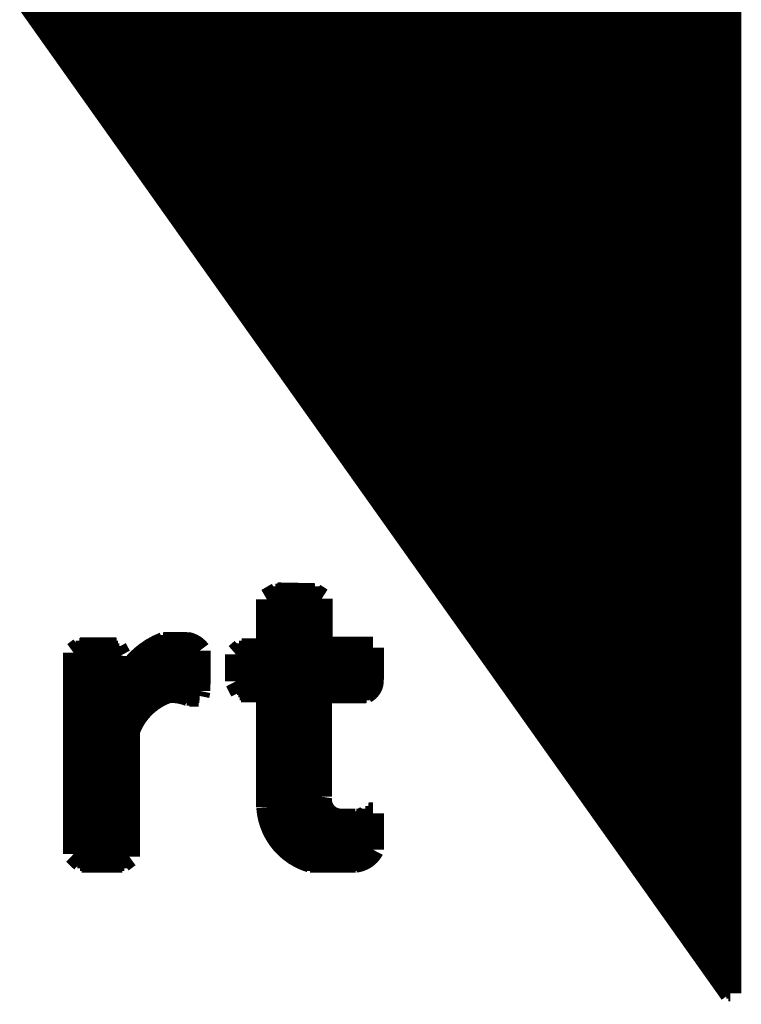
# Model space of a CAD drawing. Extents: x -86 to 498, y -49 to 361.
# Tile 12 of 31: x 40.71 to 42.74, y 7.09 to 9.86. Entities that reach past the tile are written whole.
import ezdxf

# ---------------------------------------------------------------- set-up
doc = ezdxf.new("R2010")
doc.units = 0
doc.layers.add('PACKAGE_GEOMETRY_SILKSCREEN_TOP', color=3, linetype='CONTINUOUS')

msp = doc.modelspace()

# ---------------------------------------------------------------- linework, layer by layer
at = {"layer": 'PACKAGE_GEOMETRY_SILKSCREEN_TOP', "const_width": 0.06096}
for points in [[(42.71264, 12.558014), (42.71264, 7.123684)], [(42.71264, 7.123684), (40.20947, 10.649966)], [(40.753792, 9.88314), (42.71264, 9.88314)], [(40.759126, 9.87552), (42.71264, 9.87552)], [(40.764714, 9.8679), (42.71264, 9.8679)], [(40.770048, 9.86028), (42.71264, 9.86028)], [(40.775382, 9.852914), (42.71264, 9.852914)], [(40.78097, 9.84504), (42.71264, 9.84504)], [(40.786304, 9.83742), (42.71264, 9.83742)], [(40.791638, 9.8298), (42.71264, 9.8298)], [(40.796972, 9.82218), (42.71264, 9.82218)], [(40.80256, 9.814814), (42.71264, 9.814814)], [(40.807894, 9.80694), (42.71264, 9.80694)], [(40.813228, 9.79932), (42.71264, 9.79932)], [(40.818816, 9.7917), (42.71264, 9.7917)], [(40.82415, 9.78408), (42.71264, 9.78408)], [(40.829484, 9.776714), (42.71264, 9.776714)], [(40.835072, 9.76884), (42.71264, 9.76884)], [(40.840406, 9.76122), (42.71264, 9.76122)], [(40.84574, 9.7536), (42.71264, 9.7536)], [(40.851074, 9.74598), (42.71264, 9.74598)], [(40.856662, 9.738614), (42.71264, 9.738614)], [(40.861996, 9.73074), (42.71264, 9.73074)], [(40.867584, 9.72312), (42.71264, 9.72312)], [(40.872664, 9.7155), (42.71264, 9.7155)], [(40.878252, 9.70788), (42.71264, 9.70788)], [(40.883586, 9.700514), (42.71264, 9.700514)], [(40.889174, 9.69264), (42.71264, 9.69264)], [(40.894508, 9.68502), (42.71264, 9.68502)], [(40.899842, 9.6774), (42.71264, 9.6774)], [(40.905176, 9.66978), (42.71264, 9.66978)], [(40.910764, 9.662414), (42.71264, 9.662414)], [(40.916098, 9.65454), (42.71264, 9.65454)], [(40.921432, 9.64692), (42.71264, 9.64692)], [(40.92702, 9.6393), (42.71264, 9.6393)], [(40.932354, 9.63168), (42.71264, 9.63168)], [(40.937688, 9.624314), (42.71264, 9.624314)], [(40.943276, 9.61644), (42.71264, 9.61644)], [(40.94861, 9.60882), (42.71264, 9.60882)], [(40.953944, 9.6012), (42.71264, 9.6012)], [(40.959278, 9.59358), (42.71264, 9.59358)], [(40.964866, 9.586214), (42.71264, 9.586214)], [(40.9702, 9.57834), (42.71264, 9.57834)], [(40.975534, 9.57072), (42.71264, 9.57072)], [(40.981122, 9.5631), (42.71264, 9.5631)], [(40.986202, 9.55548), (42.71264, 9.55548)], [(40.99179, 9.548114), (42.71264, 9.548114)], [(40.997124, 9.54024), (42.71264, 9.54024)], [(41.002712, 9.53262), (42.71264, 9.53262)], [(41.007792, 9.525), (42.71264, 9.525)], [(41.01338, 9.51738), (42.71264, 9.51738)], [(41.018714, 9.510014), (42.71264, 9.510014)], [(41.024302, 9.50214), (42.71264, 9.50214)], [(41.029636, 9.49452), (42.71264, 9.49452)], [(41.035224, 9.4869), (42.71264, 9.4869)], [(41.040304, 9.47928), (42.71264, 9.47928)], [(41.045892, 9.471914), (42.71264, 9.471914)], [(41.051226, 9.46404), (42.71264, 9.46404)], [(41.056814, 9.45642), (42.71264, 9.45642)], [(41.061894, 9.4488), (42.71264, 9.4488)], [(41.067482, 9.44118), (42.71264, 9.44118)], [(41.072816, 9.433814), (42.71264, 9.433814)], [(41.078404, 9.42594), (42.71264, 9.42594)], [(41.083738, 9.41832), (42.71264, 9.41832)], [(41.089326, 9.4107), (42.71264, 9.4107)], [(41.094406, 9.40308), (42.71264, 9.40308)], [(41.099994, 9.395714), (42.71264, 9.395714)], [(41.105328, 9.38784), (42.71264, 9.38784)], [(41.110916, 9.38022), (42.71264, 9.38022)], [(41.11625, 9.3726), (42.71264, 9.3726)], [(41.121584, 9.36498), (42.71264, 9.36498)], [(41.126918, 9.357614), (42.71264, 9.357614)], [(41.132506, 9.34974), (42.71264, 9.34974)], [(41.13784, 9.34212), (42.71264, 9.34212)], [(41.143174, 9.3345), (42.71264, 9.3345)], [(41.148508, 9.32688), (42.71264, 9.32688)], [(41.154096, 9.319514), (42.71264, 9.319514)], [(41.15943, 9.31164), (42.71264, 9.31164)], [(41.165018, 9.30402), (42.71264, 9.30402)], [(41.170352, 9.2964), (42.71264, 9.2964)], [(41.175686, 9.28878), (42.71264, 9.28878)], [(41.18102, 9.281414), (42.71264, 9.281414)], [(41.186608, 9.27354), (42.71264, 9.27354)], [(41.191942, 9.26592), (42.71264, 9.26592)], [(41.197276, 9.2583), (42.71264, 9.2583)], [(41.20261, 9.25068), (42.71264, 9.25068)], [(41.208198, 9.243314), (42.71264, 9.243314)], [(41.213532, 9.23544), (42.71264, 9.23544)], [(41.21912, 9.22782), (42.71264, 9.22782)], [(41.2242, 9.2202), (42.71264, 9.2202)], [(41.229788, 9.21258), (42.71264, 9.21258)], [(41.235122, 9.205214), (42.71264, 9.205214)], [(41.24071, 9.19734), (42.71264, 9.19734)], [(41.246044, 9.18972), (42.71264, 9.18972)], [(41.251378, 9.1821), (42.71264, 9.1821)], [(41.256712, 9.17448), (42.71264, 9.17448)], [(41.2623, 9.167114), (42.71264, 9.167114)], [(41.267634, 9.15924), (42.71264, 9.15924)], [(41.273222, 9.15162), (42.71264, 9.15162)], [(41.278556, 9.144), (42.71264, 9.144)], [(41.28389, 9.13638), (42.71264, 9.13638)], [(41.289224, 9.129014), (42.71264, 9.129014)], [(41.294812, 9.12114), (42.71264, 9.12114)], [(41.300146, 9.11352), (42.71264, 9.11352)], [(41.30548, 9.1059), (42.71264, 9.1059)], [(41.310814, 9.09828), (42.71264, 9.09828)], [(41.316402, 9.090914), (42.71264, 9.090914)], [(41.321736, 9.08304), (42.71264, 9.08304)], [(41.327324, 9.07542), (42.71264, 9.07542)], [(41.332658, 9.0678), (42.71264, 9.0678)], [(41.337992, 9.06018), (42.71264, 9.06018)], [(41.343326, 9.052814), (42.71264, 9.052814)], [(41.348914, 9.04494), (42.71264, 9.04494)], [(41.354248, 9.03732), (42.71264, 9.03732)], [(41.359582, 9.0297), (42.71264, 9.0297)], [(41.364916, 9.02208), (42.71264, 9.02208)], [(41.370504, 9.014714), (42.71264, 9.014714)], [(41.375838, 9.00684), (42.71264, 9.00684)], [(41.381426, 8.99922), (42.71264, 8.99922)], [(41.386506, 8.9916), (42.71264, 8.9916)], [(41.392094, 8.98398), (42.71264, 8.98398)], [(41.397428, 8.976614), (42.71264, 8.976614)], [(41.403016, 8.96874), (42.71264, 8.96874)], [(41.40835, 8.96112), (42.71264, 8.96112)], [(41.413684, 8.9535), (42.71264, 8.9535)], [(41.419018, 8.94588), (42.71264, 8.94588)], [(41.424606, 8.938514), (42.71264, 8.938514)], [(41.42994, 8.93064), (42.71264, 8.93064)], [(41.435274, 8.92302), (42.71264, 8.92302)], [(41.440862, 8.9154), (42.71264, 8.9154)], [(41.446196, 8.90778), (42.71264, 8.90778)], [(41.45153, 8.900414), (42.71264, 8.900414)], [(41.457118, 8.89254), (42.71264, 8.89254)], [(41.462452, 8.88492), (42.71264, 8.88492)], [(41.467786, 8.8773), (42.71264, 8.8773)], [(41.47312, 8.86968), (42.71264, 8.86968)], [(41.478708, 8.862314), (42.71264, 8.862314)], [(41.484042, 8.85444), (42.71264, 8.85444)], [(41.489376, 8.84682), (42.71264, 8.84682)], [(41.494964, 8.8392), (42.71264, 8.8392)], [(41.500298, 8.83158), (42.71264, 8.83158)], [(41.505632, 8.824214), (42.71264, 8.824214)], [(41.51122, 8.81634), (42.71264, 8.81634)], [(41.516554, 8.80872), (42.71264, 8.80872)], [(41.521888, 8.8011), (42.71264, 8.8011)], [(41.527222, 8.79348), (42.71264, 8.79348)], [(41.53281, 8.786114), (42.71264, 8.786114)], [(41.538144, 8.77824), (42.71264, 8.77824)], [(41.543732, 8.77062), (42.71264, 8.77062)], [(41.548812, 8.763), (42.71264, 8.763)], [(41.5544, 8.75538), (42.71264, 8.75538)], [(41.559734, 8.748014), (42.71264, 8.748014)], [(41.565322, 8.74014), (42.71264, 8.74014)], [(41.570656, 8.73252), (42.71264, 8.73252)], [(41.57599, 8.7249), (42.71264, 8.7249)], [(41.581324, 8.71728), (42.71264, 8.71728)], [(41.586658, 8.709914), (42.71264, 8.709914)], [(41.592246, 8.70204), (42.71264, 8.70204)], [(41.59758, 8.69442), (42.71264, 8.69442)], [(41.603168, 8.6868), (42.71264, 8.6868)], [(41.608502, 8.67918), (42.71264, 8.67918)], [(41.613836, 8.671814), (42.71264, 8.671814)], [(41.61917, 8.66394), (42.71264, 8.66394)], [(41.624758, 8.65632), (42.71264, 8.65632)], [(41.630092, 8.6487), (42.71264, 8.6487)], [(41.635426, 8.64108), (42.71264, 8.64108)], [(41.641014, 8.633714), (42.71264, 8.633714)], [(41.646348, 8.62584), (42.71264, 8.62584)], [(41.651682, 8.61822), (42.71264, 8.61822)], [(41.65727, 8.6106), (42.71264, 8.6106)], [(41.662604, 8.60298), (42.71264, 8.60298)], [(41.667938, 8.595614), (42.71264, 8.595614)], [(41.673272, 8.58774), (42.71264, 8.58774)], [(41.67886, 8.58012), (42.71264, 8.58012)], [(41.684194, 8.5725), (42.71264, 8.5725)], [(41.689528, 8.56488), (42.71264, 8.56488)], [(41.695116, 8.557514), (42.71264, 8.557514)], [(41.70045, 8.54964), (42.71264, 8.54964)], [(41.705784, 8.54202), (42.71264, 8.54202)], [(41.711372, 8.5344), (42.71264, 8.5344)], [(41.716706, 8.52678), (42.71264, 8.52678)], [(41.72204, 8.519414), (42.71264, 8.519414)], [(41.727374, 8.51154), (42.71264, 8.51154)], [(41.732962, 8.50392), (42.71264, 8.50392)], [(41.738296, 8.4963), (42.71264, 8.4963)], [(41.743884, 8.48868), (42.71264, 8.48868)], [(41.748964, 8.481314), (42.71264, 8.481314)], [(41.754552, 8.47344), (42.71264, 8.47344)], [(41.759886, 8.46582), (42.71264, 8.46582)], [(41.765474, 8.4582), (42.71264, 8.4582)], [(41.770808, 8.45058), (42.71264, 8.45058)], [(41.776142, 8.443214), (42.71264, 8.443214)], [(41.781476, 8.43534), (42.71264, 8.43534)], [(41.787064, 8.42772), (42.71264, 8.42772)], [(41.792398, 8.4201), (42.71264, 8.4201)], [(41.797732, 8.41248), (42.71264, 8.41248)], [(41.80332, 8.405114), (42.71264, 8.405114)], [(41.808654, 8.39724), (42.71264, 8.39724)], [(41.813988, 8.38962), (42.71264, 8.38962)], [(41.819576, 8.382), (42.71264, 8.382)], [(41.82491, 8.37438), (42.71264, 8.37438)], [(41.830244, 8.367014), (42.71264, 8.367014)], [(41.835578, 8.35914), (42.71264, 8.35914)], [(41.841166, 8.35152), (42.71264, 8.35152)], [(41.8465, 8.3439), (42.71264, 8.3439)], [(41.851834, 8.33628), (42.71264, 8.33628)], [(41.857422, 8.328914), (42.71264, 8.328914)], [(41.862756, 8.32104), (42.71264, 8.32104)], [(41.86809, 8.31342), (42.71264, 8.31342)], [(41.873678, 8.3058), (42.71264, 8.3058)], [(41.879012, 8.29818), (42.71264, 8.29818)], [(41.884346, 8.290814), (42.71264, 8.290814)], [(41.88968, 8.28294), (42.71264, 8.28294)], [(41.895268, 8.27532), (42.71264, 8.27532)], [(41.408858, 8.231378), (41.438322, 8.248396)], [(41.43248, 8.24484), (41.544494, 8.24484)], [(41.438322, 8.248396), (41.542716, 8.246364)], [(41.542716, 8.246364), (41.56329, 8.233156)], [(41.900602, 8.2677), (42.71264, 8.2677)], [(41.90619, 8.26008), (42.71264, 8.26008)], [(41.911524, 8.252714), (42.71264, 8.252714)], [(41.916858, 8.24484), (42.71264, 8.24484)], [(41.408858, 8.091424), (41.408858, 8.231378)], [(41.408858, 8.2296), (41.56329, 8.2296)], [(41.408858, 8.22198), (41.56329, 8.22198)], [(41.419018, 8.23722), (41.556432, 8.23722)], [(41.56329, 8.233156), (41.56329, 8.095742)], [(41.922192, 8.23722), (42.71264, 8.23722)], [(41.92778, 8.2296), (42.71264, 8.2296)], [(41.933114, 8.22198), (42.71264, 8.22198)], [(41.408858, 8.214614), (41.56329, 8.214614)], [(41.408858, 8.20674), (41.56329, 8.20674)], [(41.408858, 8.19912), (41.56329, 8.19912)], [(41.408858, 8.1915), (41.56329, 8.1915)], [(41.938448, 8.214614), (42.71264, 8.214614)], [(41.943782, 8.20674), (42.71264, 8.20674)], [(41.94937, 8.19912), (42.71264, 8.19912)], [(41.954704, 8.1915), (42.71264, 8.1915)], [(41.408858, 8.18388), (41.56329, 8.18388)], [(41.408858, 8.176514), (41.56329, 8.176514)], [(41.408858, 8.16864), (41.56329, 8.16864)], [(41.408858, 8.16102), (41.56329, 8.16102)], [(41.960038, 8.18388), (42.71264, 8.18388)], [(41.965626, 8.176514), (42.71264, 8.176514)], [(41.97096, 8.16864), (42.71264, 8.16864)], [(41.976294, 8.16102), (42.71264, 8.16102)], [(41.408858, 8.1534), (41.56329, 8.1534)], [(41.408858, 8.14578), (41.56329, 8.14578)], [(41.408858, 8.138414), (41.56329, 8.138414)], [(41.981882, 8.1534), (42.71264, 8.1534)], [(41.987216, 8.14578), (42.71264, 8.14578)], [(41.99255, 8.138414), (42.71264, 8.138414)], [(41.116504, 8.10768), (41.190926, 8.10768)], [(41.119298, 8.10895), (41.184322, 8.109458)], [(41.408858, 8.13054), (41.56329, 8.13054)], [(41.408858, 8.12292), (41.56329, 8.12292)], [(41.408858, 8.1153), (41.56329, 8.1153)], [(41.408858, 8.10768), (41.56329, 8.10768)], [(41.997884, 8.13054), (42.71264, 8.13054)], [(42.003472, 8.12292), (42.71264, 8.12292)], [(42.008806, 8.1153), (42.71264, 8.1153)], [(42.01414, 8.10768), (42.71264, 8.10768)], [(40.865806, 8.08101), (40.883332, 8.093964)], [(40.865806, 7.51586), (40.865806, 8.08101)], [(40.87114, 8.08482), (40.990266, 8.08482)], [(40.881554, 8.09244), (40.986202, 8.09244)], [(40.883332, 8.093964), (40.98544, 8.093964)], [(40.98544, 8.093964), (40.99687, 8.072628)], [(41.07434, 8.08482), (41.220644, 8.08482)], [(41.086024, 8.09244), (41.215818, 8.09244)], [(41.09974, 8.100314), (41.206674, 8.100314)], [(41.220644, 8.087106), (41.219882, 7.974076)], [(41.321482, 8.076946), (41.338246, 8.091424)], [(41.330626, 8.08482), (41.707562, 8.08482)], [(41.338246, 8.091424), (41.408858, 8.091424)], [(41.408858, 8.100314), (41.56329, 8.100314)], [(41.408858, 8.09244), (41.707562, 8.09244)], [(41.56329, 8.095742), (41.707562, 8.095742)], [(41.707562, 8.095742), (41.707562, 8.005826)], [(42.019474, 8.100314), (42.71264, 8.100314)], [(42.025062, 8.09244), (42.71264, 8.09244)], [(42.030396, 8.08482), (42.71264, 8.08482)], [(40.865806, 8.0772), (40.994076, 8.0772)], [(40.865806, 8.06958), (40.99687, 8.06958)], [(40.865806, 8.062214), (40.99687, 8.062214)], [(40.865806, 8.05434), (40.996616, 8.05434)], [(40.99687, 8.072628), (40.996362, 8.00989)], [(41.039288, 8.05434), (41.22039, 8.05434)], [(41.046908, 8.062214), (41.22039, 8.062214)], [(41.055036, 8.06958), (41.220644, 8.06958)], [(41.06418, 8.0772), (41.220644, 8.0772)], [(41.321482, 8.000746), (41.321482, 8.076946)], [(41.321482, 8.06958), (41.707562, 8.06958)], [(41.321482, 8.062214), (41.707562, 8.062214)], [(41.321482, 8.05434), (41.707562, 8.05434)], [(41.32199, 8.0772), (41.707562, 8.0772)], [(42.035984, 8.0772), (42.71264, 8.0772)], [(42.041318, 8.06958), (42.71264, 8.06958)], [(42.046652, 8.062214), (42.71264, 8.062214)], [(42.051986, 8.05434), (42.71264, 8.05434)], [(40.865806, 8.04672), (40.996616, 8.04672)], [(40.865806, 8.0391), (40.996616, 8.0391)], [(40.865806, 8.03148), (40.996616, 8.03148)], [(40.865806, 8.024114), (40.996616, 8.024114)], [(41.015666, 8.024114), (41.22039, 8.024114)], [(41.021, 8.03148), (41.22039, 8.03148)], [(41.026588, 8.0391), (41.22039, 8.0391)], [(41.032684, 8.04672), (41.22039, 8.04672)], [(41.321482, 8.04672), (41.707562, 8.04672)], [(41.321482, 8.0391), (41.707562, 8.0391)], [(41.321482, 8.03148), (41.707562, 8.03148)], [(41.321482, 8.024114), (41.707562, 8.024114)], [(42.057574, 8.04672), (42.71264, 8.04672)], [(42.062908, 8.0391), (42.71264, 8.0391)], [(42.068496, 8.03148), (42.71264, 8.03148)], [(42.073576, 8.024114), (42.71264, 8.024114)], [(40.865806, 8.01624), (40.996362, 8.01624)], [(40.865806, 8.00862), (41.220136, 8.00862)], [(40.865806, 8.001), (41.220136, 8.001)], [(40.996362, 8.00989), (41.007792, 8.010652)], [(41.011094, 8.01624), (41.220136, 8.01624)], [(41.321482, 8.01624), (41.707562, 8.01624)], [(41.321482, 8.00862), (41.707562, 8.00862)], [(41.321482, 8.001), (41.707562, 8.001)], [(41.336214, 7.972298), (41.321482, 8.000746)], [(42.079164, 8.01624), (42.71264, 8.01624)], [(42.084498, 8.00862), (42.71264, 8.00862)], [(42.090086, 8.001), (42.71264, 8.001)], [(40.865806, 7.99338), (41.219882, 7.99338)], [(40.865806, 7.986014), (41.219882, 7.986014)], [(40.865806, 7.97814), (41.219882, 7.97814)], [(40.865806, 7.97052), (41.21912, 7.97052)], [(41.219882, 7.974076), (41.217088, 7.96036)], [(41.325038, 7.99338), (41.706292, 7.99338)], [(41.329102, 7.986014), (41.703498, 7.986014)], [(41.332912, 7.97814), (41.698418, 7.97814)], [(41.409112, 7.972298), (41.336214, 7.972298)], [(41.409366, 7.646416), (41.409112, 7.972298)], [(41.409112, 7.97052), (41.689528, 7.97052)], [(41.56202, 7.969504), (41.56202, 7.676642)], [(41.687496, 7.969504), (41.56202, 7.969504)], [(42.09542, 7.99338), (42.71264, 7.99338)], [(42.100754, 7.986014), (42.71264, 7.986014)], [(42.106088, 7.97814), (42.71264, 7.97814)], [(42.111676, 7.97052), (42.71264, 7.97052)], [(40.865806, 7.9629), (41.113964, 7.9629)], [(40.865806, 7.95528), (41.099486, 7.95528)], [(40.865806, 7.947914), (41.087802, 7.947914)], [(40.865806, 7.94004), (41.077642, 7.94004)], [(41.183814, 7.9629), (41.217596, 7.9629)], [(41.217088, 7.96036), (41.190926, 7.96036)], [(41.409112, 7.9629), (41.56202, 7.9629)], [(41.409112, 7.95528), (41.56202, 7.95528)], [(41.409112, 7.947914), (41.56202, 7.947914)], [(41.409112, 7.94004), (41.56202, 7.94004)], [(42.11701, 7.9629), (42.71264, 7.9629)], [(42.122344, 7.95528), (42.71264, 7.95528)], [(42.127678, 7.947914), (42.71264, 7.947914)], [(42.133266, 7.94004), (42.71264, 7.94004)], [(40.865806, 7.93242), (41.068752, 7.93242)], [(40.865806, 7.9248), (41.060878, 7.9248)], [(40.865806, 7.91718), (41.05402, 7.91718)], [(41.409112, 7.93242), (41.56202, 7.93242)], [(41.409112, 7.9248), (41.56202, 7.9248)], [(41.409112, 7.91718), (41.56202, 7.91718)], [(42.1386, 7.93242), (42.71264, 7.93242)], [(42.144188, 7.9248), (42.71264, 7.9248)], [(42.149522, 7.91718), (42.71264, 7.91718)], [(40.865806, 7.909814), (41.047924, 7.909814)], [(40.865806, 7.90194), (41.04259, 7.90194)], [(40.865806, 7.89432), (41.037764, 7.89432)], [(40.865806, 7.8867), (41.033192, 7.8867)], [(41.409112, 7.909814), (41.56202, 7.909814)], [(41.409112, 7.90194), (41.56202, 7.90194)], [(41.409112, 7.89432), (41.56202, 7.89432)], [(41.409112, 7.8867), (41.56202, 7.8867)], [(42.154856, 7.909814), (42.71264, 7.909814)], [(42.16019, 7.90194), (42.71264, 7.90194)], [(42.165524, 7.89432), (42.71264, 7.89432)], [(42.171112, 7.8867), (42.71264, 7.8867)], [(40.865806, 7.87908), (41.029382, 7.87908)], [(40.865806, 7.871714), (41.025826, 7.871714)], [(40.865806, 7.86384), (41.022778, 7.86384)], [(40.865806, 7.85622), (41.021762, 7.85622)], [(41.021762, 7.860792), (41.021762, 7.508494)], [(41.409112, 7.87908), (41.56202, 7.87908)], [(41.409112, 7.871714), (41.56202, 7.871714)], [(41.409112, 7.86384), (41.56202, 7.86384)], [(41.409112, 7.85622), (41.56202, 7.85622)], [(42.176446, 7.87908), (42.71264, 7.87908)], [(42.18178, 7.871714), (42.71264, 7.871714)], [(42.187114, 7.86384), (42.71264, 7.86384)], [(42.192702, 7.85622), (42.71264, 7.85622)], [(40.865806, 7.8486), (41.021762, 7.8486)], [(40.865806, 7.84098), (41.021762, 7.84098)], [(40.865806, 7.833614), (41.021762, 7.833614)], [(41.409112, 7.8486), (41.56202, 7.8486)], [(41.409112, 7.84098), (41.56202, 7.84098)], [(41.409112, 7.833614), (41.56202, 7.833614)], [(42.198036, 7.8486), (42.71264, 7.8486)], [(42.203624, 7.84098), (42.71264, 7.84098)], [(42.208958, 7.833614), (42.71264, 7.833614)], [(40.865806, 7.82574), (41.021762, 7.82574)], [(40.865806, 7.81812), (41.021762, 7.81812)], [(40.865806, 7.8105), (41.021762, 7.8105)], [(40.865806, 7.80288), (41.021762, 7.80288)], [(41.409112, 7.82574), (41.56202, 7.82574)], [(41.409112, 7.81812), (41.56202, 7.81812)], [(41.409112, 7.8105), (41.56202, 7.8105)], [(41.409112, 7.80288), (41.56202, 7.80288)], [(42.214292, 7.82574), (42.71264, 7.82574)], [(42.219626, 7.81812), (42.71264, 7.81812)], [(42.225214, 7.8105), (42.71264, 7.8105)], [(42.230548, 7.80288), (42.71264, 7.80288)], [(40.865806, 7.795514), (41.021762, 7.795514)], [(40.865806, 7.78764), (41.021762, 7.78764)], [(40.865806, 7.78002), (41.021762, 7.78002)], [(41.409112, 7.795514), (41.56202, 7.795514)], [(41.409112, 7.78764), (41.56202, 7.78764)], [(41.409112, 7.78002), (41.56202, 7.78002)], [(42.235882, 7.795514), (42.71264, 7.795514)], [(42.241216, 7.78764), (42.71264, 7.78764)], [(42.246804, 7.78002), (42.71264, 7.78002)], [(40.865806, 7.7724), (41.021762, 7.7724)], [(40.865806, 7.76478), (41.021762, 7.76478)], [(40.865806, 7.757414), (41.021762, 7.757414)], [(40.865806, 7.74954), (41.021762, 7.74954)], [(41.409112, 7.7724), (41.56202, 7.7724)], [(41.409112, 7.76478), (41.56202, 7.76478)], [(41.409112, 7.757414), (41.56202, 7.757414)], [(41.409366, 7.74954), (41.56202, 7.74954)], [(42.252138, 7.7724), (42.71264, 7.7724)], [(42.257726, 7.76478), (42.71264, 7.76478)], [(42.262806, 7.757414), (42.71264, 7.757414)], [(42.268394, 7.74954), (42.71264, 7.74954)], [(40.865806, 7.74192), (41.021762, 7.74192)], [(40.865806, 7.7343), (41.021762, 7.7343)], [(40.865806, 7.72668), (41.021762, 7.72668)], [(40.865806, 7.719314), (41.021762, 7.719314)], [(41.409366, 7.74192), (41.56202, 7.74192)], [(41.409366, 7.7343), (41.56202, 7.7343)], [(41.409366, 7.72668), (41.56202, 7.72668)], [(41.409366, 7.719314), (41.56202, 7.719314)], [(42.273728, 7.74192), (42.71264, 7.74192)], [(42.279316, 7.7343), (42.71264, 7.7343)], [(42.28465, 7.72668), (42.71264, 7.72668)], [(42.289984, 7.719314), (42.71264, 7.719314)], [(40.865806, 7.71144), (41.021762, 7.71144)], [(40.865806, 7.70382), (41.021762, 7.70382)], [(40.865806, 7.6962), (41.021762, 7.6962)], [(41.409366, 7.71144), (41.56202, 7.71144)], [(41.409366, 7.70382), (41.56202, 7.70382)], [(41.409366, 7.6962), (41.56202, 7.6962)], [(42.295318, 7.71144), (42.71264, 7.71144)], [(42.300906, 7.70382), (42.71264, 7.70382)], [(42.30624, 7.6962), (42.71264, 7.6962)], [(40.865806, 7.68858), (41.021762, 7.68858)], [(40.865806, 7.681214), (41.021762, 7.681214)], [(40.865806, 7.67334), (41.021762, 7.67334)], [(40.865806, 7.66572), (41.021762, 7.66572)], [(41.409366, 7.68858), (41.56202, 7.68858)], [(41.409366, 7.681214), (41.56202, 7.681214)], [(41.409366, 7.67334), (41.561512, 7.67334)], [(41.409366, 7.66572), (41.561258, 7.66572)], [(42.311574, 7.68858), (42.71264, 7.68858)], [(42.317162, 7.681214), (42.71264, 7.681214)], [(42.322496, 7.67334), (42.71264, 7.67334)], [(42.32783, 7.66572), (42.71264, 7.66572)], [(40.865806, 7.6581), (41.021762, 7.6581)], [(40.865806, 7.65048), (41.021762, 7.65048)], [(40.865806, 7.643114), (41.021762, 7.643114)], [(40.865806, 7.63524), (41.021762, 7.63524)], [(41.409366, 7.6581), (41.562274, 7.6581)], [(41.409366, 7.65048), (41.564306, 7.65048)], [(41.40962, 7.643114), (41.567608, 7.643114)], [(41.410382, 7.63524), (41.57218, 7.63524)], [(42.333418, 7.6581), (42.71264, 7.6581)], [(42.338752, 7.65048), (42.71264, 7.65048)], [(42.344086, 7.643114), (42.71264, 7.643114)], [(42.34942, 7.63524), (42.71264, 7.63524)], [(40.865806, 7.62762), (41.021762, 7.62762)], [(40.865806, 7.62), (41.021762, 7.62)], [(40.865806, 7.61238), (41.021762, 7.61238)], [(41.411652, 7.62762), (41.578784, 7.62762)], [(41.413176, 7.62), (41.588944, 7.62)], [(41.414954, 7.61238), (41.657524, 7.61238)], [(41.612312, 7.61238), (41.657524, 7.61238)], [(41.666414, 7.61238), (41.707816, 7.61238)], [(41.686226, 7.62), (41.707816, 7.62)], [(41.6941, 7.62762), (41.707816, 7.62762)], [(41.695624, 7.629906), (41.707816, 7.629906)], [(41.707816, 7.629906), (41.707816, 7.527544)], [(42.355008, 7.62762), (42.71264, 7.62762)], [(42.360342, 7.62), (42.71264, 7.62)], [(42.365676, 7.61238), (42.71264, 7.61238)], [(40.865806, 7.605014), (41.021762, 7.605014)], [(40.865806, 7.59714), (41.021762, 7.59714)], [(40.865806, 7.58952), (41.021762, 7.58952)], [(40.865806, 7.5819), (41.021762, 7.5819)], [(41.41724, 7.605014), (41.707816, 7.605014)], [(41.420034, 7.59714), (41.707816, 7.59714)], [(41.423082, 7.58952), (41.707816, 7.58952)], [(41.426638, 7.5819), (41.707816, 7.5819)], [(42.371264, 7.605014), (42.71264, 7.605014)], [(42.376598, 7.59714), (42.71264, 7.59714)], [(42.381932, 7.58952), (42.71264, 7.58952)], [(42.38752, 7.5819), (42.71264, 7.5819)], [(40.865806, 7.57428), (41.021762, 7.57428)], [(40.865806, 7.566914), (41.021762, 7.566914)], [(40.865806, 7.55904), (41.021762, 7.55904)], [(41.430702, 7.57428), (41.707816, 7.57428)], [(41.43502, 7.566914), (41.707816, 7.566914)], [(41.4401, 7.55904), (41.707816, 7.55904)], [(42.392854, 7.57428), (42.71264, 7.57428)], [(42.398188, 7.566914), (42.71264, 7.566914)], [(42.403522, 7.55904), (42.71264, 7.55904)], [(40.865806, 7.55142), (41.021762, 7.55142)], [(40.865806, 7.5438), (41.021762, 7.5438)], [(40.865806, 7.53618), (41.021762, 7.53618)], [(40.865806, 7.528814), (41.021762, 7.528814)], [(41.445688, 7.55142), (41.707816, 7.55142)], [(41.452292, 7.5438), (41.707816, 7.5438)], [(41.459404, 7.53618), (41.707816, 7.53618)], [(41.467532, 7.528814), (41.707816, 7.528814)], [(42.40911, 7.55142), (42.71264, 7.55142)], [(42.414444, 7.5438), (42.71264, 7.5438)], [(42.420032, 7.53618), (42.71264, 7.53618)], [(42.425112, 7.528814), (42.71264, 7.528814)], [(40.865806, 7.52094), (41.021762, 7.52094)], [(40.888412, 7.494016), (40.865806, 7.51586)], [(40.868092, 7.51332), (41.021762, 7.51332)], [(40.875966, 7.5057), (41.018206, 7.5057)], [(40.88384, 7.49808), (41.007792, 7.49808)], [(41.021762, 7.508494), (41.002204, 7.494016)], [(41.47693, 7.52094), (41.704006, 7.52094)], [(41.487598, 7.51332), (41.69791, 7.51332)], [(41.500806, 7.5057), (41.689274, 7.5057)], [(41.517316, 7.49808), (41.675812, 7.49808)], [(42.4307, 7.52094), (42.71264, 7.52094)], [(42.436034, 7.51332), (42.71264, 7.51332)], [(42.441622, 7.5057), (42.71264, 7.5057)], [(42.446956, 7.49808), (42.71264, 7.49808)], [(41.002204, 7.494016), (40.888412, 7.494016)], [(41.658286, 7.493762), (41.530016, 7.493762)], [(42.45229, 7.490714), (42.71264, 7.490714)], [(42.457624, 7.48284), (42.71264, 7.48284)], [(42.463212, 7.47522), (42.71264, 7.47522)], [(42.468546, 7.4676), (42.71264, 7.4676)], [(42.47388, 7.45998), (42.71264, 7.45998)], [(42.479468, 7.452614), (42.71264, 7.452614)], [(42.484802, 7.44474), (42.71264, 7.44474)], [(42.490136, 7.43712), (42.71264, 7.43712)], [(42.495724, 7.4295), (42.71264, 7.4295)], [(42.501058, 7.42188), (42.71264, 7.42188)], [(42.506392, 7.414514), (42.71264, 7.414514)], [(42.511726, 7.40664), (42.71264, 7.40664)], [(42.517314, 7.39902), (42.71264, 7.39902)], [(42.522648, 7.3914), (42.71264, 7.3914)], [(42.527982, 7.38378), (42.71264, 7.38378)], [(42.53357, 7.376414), (42.71264, 7.376414)], [(42.538904, 7.36854), (42.71264, 7.36854)], [(42.544238, 7.36092), (42.71264, 7.36092)], [(42.549826, 7.3533), (42.71264, 7.3533)], [(42.55516, 7.34568), (42.71264, 7.34568)], [(42.560494, 7.338314), (42.71264, 7.338314)], [(42.565828, 7.33044), (42.71264, 7.33044)], [(42.571416, 7.32282), (42.71264, 7.32282)], [(42.57675, 7.3152), (42.71264, 7.3152)], [(42.582338, 7.30758), (42.71264, 7.30758)], [(42.587672, 7.300214), (42.71264, 7.300214)], [(42.593006, 7.29234), (42.71264, 7.29234)], [(42.59834, 7.28472), (42.71264, 7.28472)], [(42.603928, 7.2771), (42.71264, 7.2771)], [(42.609262, 7.26948), (42.71264, 7.26948)], [(42.614596, 7.262114), (42.71264, 7.262114)], [(42.620184, 7.25424), (42.71264, 7.25424)], [(42.625518, 7.24662), (42.71264, 7.24662)], [(42.630852, 7.239), (42.71264, 7.239)], [(42.636186, 7.23138), (42.71264, 7.23138)], [(42.641774, 7.224014), (42.71264, 7.224014)], [(42.647108, 7.21614), (42.71264, 7.21614)], [(42.652442, 7.20852), (42.71264, 7.20852)], [(42.65803, 7.2009), (42.71264, 7.2009)], [(42.663364, 7.19328), (42.71264, 7.19328)], [(42.668698, 7.185914), (42.71264, 7.185914)], [(42.674032, 7.17804), (42.71264, 7.17804)], [(42.67962, 7.17042), (42.71264, 7.17042)], [(42.684954, 7.1628), (42.71264, 7.1628)], [(42.690288, 7.15518), (42.71264, 7.15518)], [(42.695876, 7.147814), (42.71264, 7.147814)], [(42.70121, 7.13994), (42.71264, 7.13994)], [(42.706544, 7.13232), (42.71264, 7.13232)], [(42.712132, 7.1247), (42.71264, 7.1247)]]:
    msp.add_lwpolyline(points, dxfattribs=at)
for points in [[(41.119044, 8.109204, 0.176117), (41.007538, 8.010652)], [(41.22039, 8.087106, 0.188489), (41.184322, 8.109458)], [(41.687496, 7.969504, 0.295964), (41.707308, 8.005826)], [(41.13149, 7.970012, 0.228345), (41.021762, 7.861046)], [(41.190926, 7.96036, 0.11833), (41.13149, 7.970266)], [(41.56202, 7.676642, 0.42759), (41.612312, 7.612888)], [(41.40962, 7.646416, 0.309638), (41.530016, 7.494016)], [(41.657524, 7.612634, 0.272933), (41.695624, 7.629906)], [(41.658286, 7.493762, 0.250363), (41.707816, 7.527544)]]:
    msp.add_lwpolyline(points, format="xyb", dxfattribs=at)

doc.saveas('drawing.dxf')
